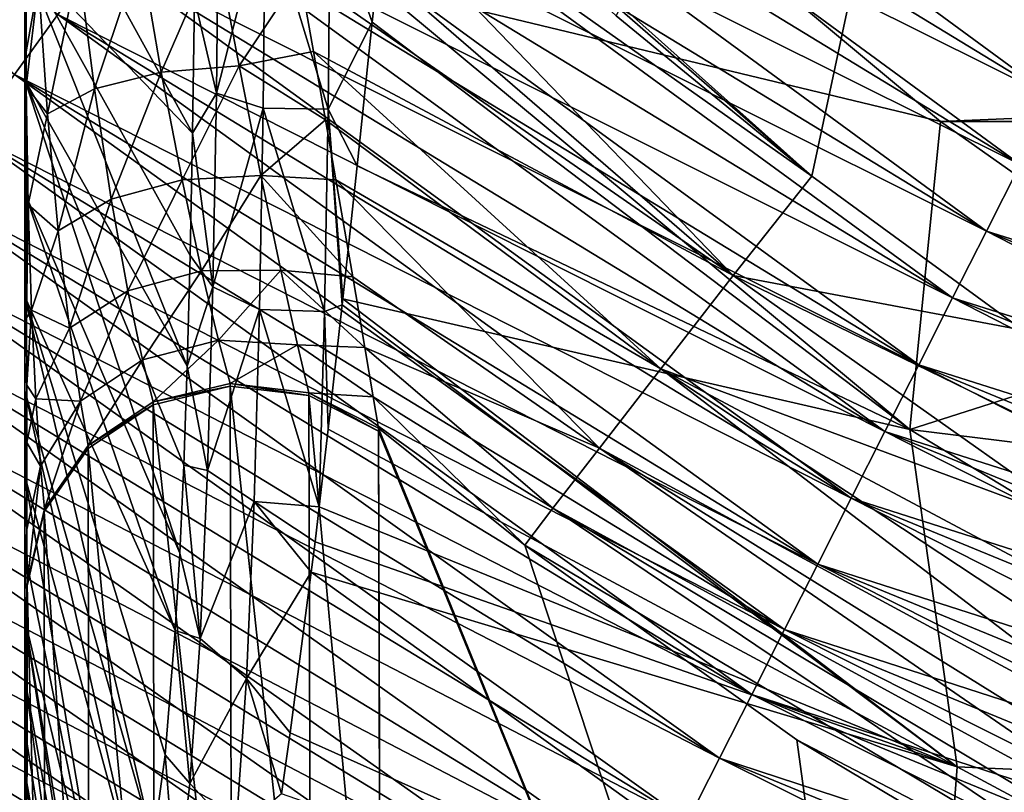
# Model space of a CAD drawing. Header units: metres. Extents: x -109 to 109, y -452 to 89.
# Tile 15 of 256: x -14.57 to -10.48, y -423.17 to -419.96. Entities that reach past the tile are written whole.
import ezdxf

# ---------------------------------------------------------------- set-up
doc = ezdxf.new("R2010")
doc.units = ezdxf.units.M
doc.layers.add('solid_K244270000C71_000', color=7, linetype='CONTINUOUS')
doc.layers.add('solid_k244270000c71_000_02', color=7, linetype='CONTINUOUS')

msp = doc.modelspace()

# ---------------------------------------------------------------- linework, layer by layer
at = {"layer": 'solid_K244270000C71_000'}
for points in [[(-14.41366, -419.937317, 174.069), (-14.594153, -420.186981, 174.128403), (-17.357826, -417.434326, 174.069)], [(-14.594153, -420.186981, 189.871597), (-14.41366, -419.937317, 189.931), (-17.575188, -417.652649, 189.871597)], [(-12.41414, -424.516235, 188.55159), (-16.099987, -422.269897, 188.55159), (-16.247047, -422.473297, 188.323868)], [(-12.527534, -424.740173, 188.323868), (-16.247047, -422.473297, 188.323868), (-16.388739, -422.669312, 188.081589)], [(-12.636787, -424.955963, 175.918411), (-16.388739, -422.669312, 175.918411), (-16.247047, -422.473297, 175.676132)], [(-12.527534, -424.740173, 188.323868), (-12.41414, -424.516235, 188.55159), (-16.247047, -422.473297, 188.323868)], [(-12.527534, -424.740173, 175.676132), (-12.636787, -424.955963, 175.918411), (-16.247047, -422.473297, 175.676132)], [(-12.636787, -424.955963, 188.081589), (-16.388739, -422.669312, 188.081589), (-16.524738, -422.857422, 187.825317)], [(-12.741652, -425.163055, 176.174683), (-16.524738, -422.857422, 176.174683), (-16.388739, -422.669312, 175.918411)], [(-12.636787, -424.955963, 188.081589), (-12.527534, -424.740173, 188.323868), (-16.388739, -422.669312, 188.081589)], [(-12.636787, -424.955963, 175.918411), (-12.741652, -425.163055, 176.174683), (-16.388739, -422.669312, 175.918411)], [(-12.741652, -425.163055, 187.825317), (-16.524738, -422.857422, 187.825317), (-16.654728, -423.037231, 187.555634)], [(-12.841883, -425.360992, 176.444366), (-16.654728, -423.037231, 176.444366), (-16.524738, -422.857422, 176.174683)], [(-12.741652, -425.163055, 187.825317), (-12.636787, -424.955963, 188.081589), (-16.524738, -422.857422, 187.825317)], [(-12.741652, -425.163055, 176.174683), (-12.841883, -425.360992, 176.444366), (-16.524738, -422.857422, 176.174683)], [(-12.841883, -425.360992, 187.555634), (-16.654728, -423.037231, 187.555634), (-16.778412, -423.208313, 187.273178)], [(-12.937251, -425.549316, 176.726822), (-16.778412, -423.208313, 176.726822), (-16.654728, -423.037231, 176.444366)], [(-12.841883, -425.360992, 187.555634), (-12.741652, -425.163055, 187.825317), (-16.654728, -423.037231, 187.555634)], [(-12.841883, -425.360992, 176.444366), (-12.937251, -425.549316, 176.726822), (-16.654728, -423.037231, 176.444366)]]:
    msp.add_3dface(points, dxfattribs=at)
at = {"layer": 'solid_k244270000c71_000_02'}
for points in [[(-12.091097, -419.942535, 206.949997), (-11.278236, -420.608887, 206.949997), (-10.4, -416.495148, 206.949997)], [(-11.278236, -420.608887, 206.949997), (-10.4, -421.250092, 206.949997), (-10.4, -416.495148, 206.949997)], [(-10.132967, -420.01123, 174.16658), (-13.141517, -418.177673, 174.16658), (-12.963566, -417.931519, 174.253479)], [(-9.995755, -419.740265, 174.253479), (-10.132967, -420.01123, 174.16658), (-12.963566, -417.931519, 174.253479)], [(-10.132967, -420.01123, 189.83342), (-13.141517, -418.177673, 189.83342), (-13.321246, -418.42627, 189.902298)], [(-10.27155, -420.284912, 174.097702), (-13.321246, -418.42627, 174.097702), (-13.141517, -418.177673, 174.16658)], [(-10.132967, -420.01123, 189.83342), (-9.995755, -419.740265, 189.746521), (-13.141517, -418.177673, 189.83342)], [(-10.132967, -420.01123, 174.16658), (-10.27155, -420.284912, 174.097702), (-13.141517, -418.177673, 174.16658)], [(-14.5514, -420.208557, 205.345993), (-14.5514, -418.427521, 205.949997), (-14.5514, -418.425201, 205.550003)], [(-14.5514, -419.702942, 205.239639), (-14.5514, -420.208557, 205.345993), (-14.5514, -418.425201, 205.550003)], [(-14.5514, -420.678101, 205.48735), (-14.5514, -418.509644, 205.949997), (-14.5514, -418.427521, 205.949997)], [(-14.5514, -420.208557, 205.345993), (-14.5514, -420.678101, 205.48735), (-14.5514, -418.427521, 205.949997)], [(-10.27155, -420.284912, 189.902298), (-13.321246, -418.42627, 189.902298), (-13.502342, -418.676758, 189.952988)], [(-10.411187, -420.560699, 174.047012), (-13.502342, -418.676758, 174.047012), (-13.321246, -418.42627, 174.097702)], [(-10.27155, -420.284912, 189.902298), (-10.132967, -420.01123, 189.83342), (-13.321246, -418.42627, 189.902298)], [(-10.27155, -420.284912, 174.097702), (-10.411187, -420.560699, 174.047012), (-13.321246, -418.42627, 174.097702)], [(-14.5514, -420.678101, 205.48735), (-14.5514, -418.591705, 205.949997), (-14.5514, -418.509644, 205.949997)], [(-11.278236, -420.608887, 206.949997), (-13.635171, -418.501007, 206.950348), (-13.623112, -418.56778, 206.951355)], [(-12.091097, -419.942535, 206.949997), (-13.635171, -418.501007, 206.950348), (-11.278236, -420.608887, 206.949997)], [(-14.5514, -420.678101, 205.48735), (-14.5514, -419.17395, 205.97879), (-14.5514, -418.591705, 205.949997)], [(-11.278236, -420.608887, 206.949997), (-13.623112, -418.56778, 206.951355), (-13.543625, -419.008209, 206.975693)], [(-10.411187, -420.560699, 189.952988), (-13.502342, -418.676758, 189.952988), (-13.684386, -418.928558, 189.985367)], [(-10.551555, -420.837891, 174.014633), (-13.684386, -418.928558, 174.014633), (-13.502342, -418.676758, 174.047012)], [(-10.411187, -420.560699, 189.952988), (-10.27155, -420.284912, 189.902298), (-13.502342, -418.676758, 189.952988)], [(-10.411187, -420.560699, 174.047012), (-10.551555, -420.837891, 174.014633), (-13.502342, -418.676758, 174.047012)], [(-7.997175, -420.494995, 348.5), (-11.261471, -418.8992, 348.5), (-9.952898, -419.533661, 347.524536)], [(-11.261471, -418.8992, 349), (-11.261471, -418.8992, 348.5), (-7.997175, -420.494995, 348.5)], [(-7.997175, -420.494995, 349), (-11.261471, -418.8992, 349), (-7.997175, -420.494995, 348.5)], [(-9.942714, -419.513672, 349.996429), (-11.261471, -418.8992, 349), (-7.997175, -420.494995, 349)], [(-10.551555, -420.837891, 189.985367), (-13.684386, -418.928558, 189.985367), (-13.866961, -419.181122, 189.999374)], [(-10.692331, -421.115906, 174.000626), (-13.866961, -419.181122, 174.000626), (-13.684386, -418.928558, 174.014633)], [(-10.551555, -420.837891, 189.985367), (-10.411187, -420.560699, 189.952988), (-13.684386, -418.928558, 189.985367)], [(-10.551555, -420.837891, 174.014633), (-10.692331, -421.115906, 174.000626), (-13.684386, -418.928558, 174.014633)], [(-11.605206, -421.022949, 207.020844), (-13.543625, -419.008209, 206.975693), (-13.471732, -419.408966, 207.027039)], [(-11.605206, -421.022949, 207.020844), (-11.278236, -420.608887, 206.949997), (-13.543625, -419.008209, 206.975693)], [(-13.854075, -420.430359, 199.999924), (-14.5514, -419.702942, 205.239639), (-14.5514, -419.163269, 205.17276)], [(-13.846275, -419.870026, 199.867905), (-13.854075, -420.430359, 199.999924), (-14.5514, -419.163269, 205.17276)], [(-14.5514, -421.109344, 205.659363), (-14.5514, -419.70932, 206.05574), (-14.5514, -419.17395, 205.97879)], [(-14.5514, -420.678101, 205.48735), (-14.5514, -421.109344, 205.659363), (-14.5514, -419.17395, 205.97879)], [(-10.692331, -421.115906, 189.999374), (-13.866961, -419.181122, 189.999374), (-14.049644, -419.433807, 189.994965)], [(-10.833193, -421.394104, 174.005035), (-14.049644, -419.433807, 174.005035), (-13.866961, -419.181122, 174.000626)], [(-10.692331, -421.115906, 189.999374), (-10.551555, -420.837891, 189.985367), (-13.866961, -419.181122, 189.999374)], [(-10.692331, -421.115906, 174.000626), (-10.833193, -421.394104, 174.005035), (-13.866961, -419.181122, 174.000626)], [(-11.605206, -421.022949, 207.020844), (-13.471732, -419.408966, 207.027039), (-13.407489, -419.769592, 207.100845)], [(-10.833193, -421.394104, 189.994965), (-14.049644, -419.433807, 189.994965), (-14.232018, -419.686066, 189.972153)], [(-10.973814, -421.671814, 174.027847), (-14.232018, -419.686066, 174.027847), (-14.049644, -419.433807, 174.005035)], [(-10.833193, -421.394104, 189.994965), (-10.692331, -421.115906, 189.999374), (-14.049644, -419.433807, 189.994965)], [(-10.833193, -421.394104, 174.005035), (-10.973814, -421.671814, 174.027847), (-14.049644, -419.433807, 174.005035)], [(-13.745893, -419.437073, 199.49437), (-13.754649, -420.264496, 199.644531), (-13.846275, -419.870026, 199.867905)], [(-13.55117, -419.469727, 199.246399), (-13.754649, -420.264496, 199.644531), (-13.745893, -419.437073, 199.49437)], [(-13.090636, -419.81601, 199.074234), (-11.883833, -419.428741, 198.949997), (-10.742758, -420.382202, 198.949997)], [(11.883757, -419.428802, 198.949997), (-10.742758, -420.382202, 198.949997), (-11.883833, -419.428741, 198.949997)], [(11.883757, -419.428802, 198.949997), (10.742642, -420.382294, 198.949997), (-10.742758, -420.382202, 198.949997)], [(-13.55117, -419.469727, 199.246399), (-13.560068, -420.326294, 199.402069), (-13.754649, -420.264496, 199.644531)], [(-13.290306, -420.330933, 199.231232), (-13.560068, -420.326294, 199.402069), (-13.55117, -419.469727, 199.246399)], [(-13.281675, -419.473114, 199.078461), (-13.290306, -420.330933, 199.231232), (-13.55117, -419.469727, 199.246399)], [(-13.281675, -419.473114, 199.078461), (-13.106463, -419.968964, 199.103333), (-13.290306, -420.330933, 199.231232)], [(-13.281675, -419.473114, 199.078461), (-13.090636, -419.81601, 199.074234), (-13.106463, -419.968964, 199.103333)], [(-14.545339, -420.092682, 206.325027), (-14.545821, -419.633881, 206.204117), (-14.5514, -419.70932, 206.05574)], [(-14.493868, -419.802063, 206.522629), (-14.545821, -419.633881, 206.204117), (-14.545339, -420.092682, 206.325027)], [(-13.755609, -419.650269, 207.093903), (-14.070285, -419.676025, 206.997757), (-13.983818, -420.175934, 207.209839)], [(-13.660424, -420.149933, 207.270416), (-13.755609, -419.650269, 207.093903), (-13.983818, -420.175934, 207.209839)], [(-13.407489, -419.769592, 207.100845), (-13.755609, -419.650269, 207.093903), (-13.660424, -420.149933, 207.270416)], [(-13.876374, -421.399933, 200.366089), (-14.5514, -420.208557, 205.345993), (-14.5514, -419.702942, 205.239639)], [(-13.864128, -420.939941, 200.167801), (-13.876374, -421.399933, 200.366089), (-14.5514, -419.702942, 205.239639)], [(-13.854075, -420.430359, 199.999924), (-13.864128, -420.939941, 200.167801), (-14.5514, -419.702942, 205.239639)], [(-10.973814, -421.671814, 189.972153), (-14.232018, -419.686066, 189.972153), (-14.41366, -419.937317, 189.931)], [(-11.113873, -421.948395, 174.069), (-14.41366, -419.937317, 174.069), (-14.232018, -419.686066, 174.027847)], [(-14.070285, -419.676025, 206.997757), (-14.32792, -419.729004, 206.798401), (-14.261705, -420.245575, 207.045959)], [(-13.983818, -420.175934, 207.209839), (-14.070285, -419.676025, 206.997757), (-14.261705, -420.245575, 207.045959)], [(-10.973814, -421.671814, 189.972153), (-10.833193, -421.394104, 189.994965), (-14.232018, -419.686066, 189.972153)], [(-10.973814, -421.671814, 174.027847), (-11.113873, -421.948395, 174.069), (-14.232018, -419.686066, 174.027847)], [(-14.5514, -421.109344, 205.659363), (-14.5514, -420.197418, 206.174591), (-14.5514, -419.70932, 206.05574)], [(-14.545339, -420.092682, 206.325027), (-14.5514, -419.70932, 206.05574), (-14.5514, -420.197418, 206.174591)], [(-14.32792, -419.729004, 206.798401), (-14.493868, -419.802063, 206.522629), (-14.456715, -420.349457, 206.800797)], [(-14.261705, -420.245575, 207.045959), (-14.32792, -419.729004, 206.798401), (-14.456715, -420.349457, 206.800797)], [(-13.350649, -420.090973, 207.19278), (-13.407489, -419.769592, 207.100845), (-13.660424, -420.149933, 207.270416)], [(-11.605206, -421.022949, 207.020844), (-13.407489, -419.769592, 207.100845), (-13.350649, -420.090973, 207.19278)], [(-14.493868, -419.802063, 206.522629), (-14.545339, -420.092682, 206.325027), (-14.545176, -420.236084, 206.372955)], [(-14.456715, -420.349457, 206.800797), (-14.493868, -419.802063, 206.522629), (-14.545176, -420.236084, 206.372955)], [(-13.106463, -419.968964, 199.103333), (-13.090636, -419.81601, 199.074234), (-10.870534, -421.662567, 199.073532)], [(-10.870534, -421.662567, 199.073532), (-13.090636, -419.81601, 199.074234), (-10.742758, -420.382202, 198.949997)], [(-13.754649, -420.264496, 199.644531), (-13.854075, -420.430359, 199.999924), (-13.846275, -419.870026, 199.867905)], [(-11.113873, -421.948395, 189.931), (-14.41366, -419.937317, 189.931), (-14.594153, -420.186981, 189.871597)], [(-11.253045, -422.223236, 174.128403), (-14.594153, -420.186981, 174.128403), (-14.41366, -419.937317, 174.069)], [(-11.113873, -421.948395, 189.931), (-10.973814, -421.671814, 189.972153), (-14.41366, -419.937317, 189.931)], [(-11.113873, -421.948395, 174.069), (-11.253045, -422.223236, 174.128403), (-14.41366, -419.937317, 174.069)], [(-13.290306, -420.330933, 199.231232), (-13.106463, -419.968964, 199.103333), (-13.169075, -420.566315, 199.250366)], [(-13.169075, -420.566315, 199.250366), (-13.106463, -419.968964, 199.103333), (-10.870534, -421.662567, 199.073532)], [(-14.545176, -420.236084, 206.372955), (-14.545339, -420.092682, 206.325027), (-14.5514, -420.197418, 206.174591)], [(-13.30078, -420.375, 207.298981), (-13.350649, -420.090973, 207.19278), (-13.660424, -420.149933, 207.270416)], [(-11.905533, -421.4104, 207.228333), (-13.350649, -420.090973, 207.19278), (-13.30078, -420.375, 207.298981)], [(-11.605206, -421.022949, 207.020844), (-13.350649, -420.090973, 207.19278), (-11.905533, -421.4104, 207.228333)], [(-13.660424, -420.149933, 207.270416), (-13.983818, -420.175934, 207.209839), (-13.897552, -420.624115, 207.476776)], [(-13.569172, -420.606049, 207.504501), (-13.660424, -420.149933, 207.270416), (-13.897552, -420.624115, 207.476776)], [(-13.30078, -420.375, 207.298981), (-13.660424, -420.149933, 207.270416), (-13.569172, -420.606049, 207.504501)], [(-11.253045, -422.223236, 189.871597), (-14.594153, -420.186981, 189.871597), (-14.773084, -420.434479, 189.794067)], [(-11.391011, -422.495697, 174.205933), (-14.773084, -420.434479, 174.205933), (-14.594153, -420.186981, 174.128403)], [(-11.253045, -422.223236, 189.871597), (-11.113873, -421.948395, 189.931), (-14.594153, -420.186981, 189.871597)], [(-11.253045, -422.223236, 174.128403), (-11.391011, -422.495697, 174.205933), (-14.594153, -420.186981, 174.128403)], [(-13.983818, -420.175934, 207.209839), (-14.261705, -420.245575, 207.045959), (-14.191924, -420.704437, 207.350983)], [(-13.897552, -420.624115, 207.476776), (-13.983818, -420.175934, 207.209839), (-14.191924, -420.704437, 207.350983)], [(-14.5514, -421.502472, 205.857971), (-14.5514, -420.638763, 206.32933), (-14.5514, -420.197418, 206.174591)], [(-14.545176, -420.236084, 206.372955), (-14.5514, -420.197418, 206.174591), (-14.5514, -420.638763, 206.32933)], [(-14.5514, -421.109344, 205.659363), (-14.5514, -421.502472, 205.857971), (-14.5514, -420.197418, 206.174591)], [(-13.907076, -422.177521, 200.835175), (-14.5514, -420.678101, 205.48735), (-14.5514, -420.208557, 205.345993)], [(-13.890715, -421.811859, 200.590012), (-13.907076, -422.177521, 200.835175), (-14.5514, -420.208557, 205.345993)], [(-13.876374, -421.399933, 200.366089), (-13.890715, -421.811859, 200.590012), (-14.5514, -420.208557, 205.345993)], [(-14.544855, -420.50647, 206.478287), (-14.545176, -420.236084, 206.372955), (-14.5514, -420.638763, 206.32933)], [(-14.537909, -420.727173, 206.672409), (-14.545176, -420.236084, 206.372955), (-14.544855, -420.50647, 206.478287)], [(-14.456715, -420.349457, 206.800797), (-14.545176, -420.236084, 206.372955), (-14.537909, -420.727173, 206.672409)], [(-14.261705, -420.245575, 207.045959), (-14.456715, -420.349457, 206.800797), (-14.412702, -420.836182, 207.144043)], [(-14.191924, -420.704437, 207.350983), (-14.261705, -420.245575, 207.045959), (-14.412702, -420.836182, 207.144043)], [(-13.754649, -420.264496, 199.644531), (-13.769167, -421.069122, 199.893906), (-13.854075, -420.430359, 199.999924)], [(-13.560068, -420.326294, 199.402069), (-13.769167, -421.069122, 199.893906), (-13.754649, -420.264496, 199.644531)], [(-14.412702, -420.836182, 207.144043), (-14.456715, -420.349457, 206.800797), (-14.537909, -420.727173, 206.672409)], [(-13.560068, -420.326294, 199.402069), (-13.574891, -421.16333, 199.661835), (-13.769167, -421.069122, 199.893906)], [(-13.304647, -421.172974, 199.486343), (-13.574891, -421.16333, 199.661835), (-13.560068, -420.326294, 199.402069)], [(-13.290306, -420.330933, 199.231232), (-13.304647, -421.172974, 199.486343), (-13.560068, -420.326294, 199.402069)], [(-13.290306, -420.330933, 199.231232), (-13.231335, -421.144501, 199.448685), (-13.304647, -421.172974, 199.486343)], [(-13.290306, -420.330933, 199.231232), (-13.169075, -420.566315, 199.250366), (-13.228576, -421.119293, 199.438782)], [(-13.290306, -420.330933, 199.231232), (-13.228576, -421.119293, 199.438782), (-13.231335, -421.144501, 199.448685)], [(-13.257345, -420.624115, 207.416122), (-13.30078, -420.375, 207.298981), (-13.569172, -420.606049, 207.504501)], [(-11.905533, -421.4104, 207.228333), (-13.30078, -420.375, 207.298981), (-13.257345, -420.624115, 207.416122)], [(-10.870534, -421.662567, 199.073532), (-10.742758, -420.382202, 198.949997), (-9.533778, -421.236694, 198.949997)], [(10.742642, -420.382294, 198.949997), (-9.533778, -421.236694, 198.949997), (-10.742758, -420.382202, 198.949997)], [(-11.391011, -422.495697, 189.794067), (-14.773084, -420.434479, 189.794067), (-14.950037, -420.67926, 189.698608)], [(-11.527454, -422.765167, 174.301392), (-14.950037, -420.67926, 174.301392), (-14.773084, -420.434479, 174.205933)], [(-11.391011, -422.495697, 189.794067), (-11.253045, -422.223236, 189.871597), (-14.773084, -420.434479, 189.794067)], [(-11.391011, -422.495697, 174.205933), (-11.527454, -422.765167, 174.301392), (-14.773084, -420.434479, 174.205933)], [(-13.769167, -421.069122, 199.893906), (-13.864128, -420.939941, 200.167801), (-13.854075, -420.430359, 199.999924)], [(-14.544388, -420.874817, 206.658157), (-14.544855, -420.50647, 206.478287), (-14.5514, -420.638763, 206.32933)], [(-14.537909, -420.727173, 206.672409), (-14.544855, -420.50647, 206.478287), (-14.544388, -420.874817, 206.658157)], [(-7.063162, -421.937317, 189.952988), (-10.411187, -420.560699, 189.952988), (-10.551555, -420.837891, 189.985367)], [(-7.158391, -422.233093, 174.014633), (-10.551555, -420.837891, 174.014633), (-10.411187, -420.560699, 174.047012)], [(-13.228576, -421.119293, 199.438782), (-13.169075, -420.566315, 199.250366), (-10.870534, -421.662567, 199.073532)], [(-14.5514, -421.856689, 206.078995), (-14.5514, -421.032288, 206.513885), (-14.5514, -420.638763, 206.32933)], [(-14.544388, -420.874817, 206.658157), (-14.5514, -420.638763, 206.32933), (-14.5514, -421.032288, 206.513885)], [(-14.5514, -421.502472, 205.857971), (-14.5514, -421.856689, 206.078995), (-14.5514, -420.638763, 206.32933)], [(-13.897552, -420.624115, 207.476776), (-14.191924, -420.704437, 207.350983), (-14.122842, -421.087036, 207.708496)], [(-13.815954, -421.002808, 207.79599), (-13.897552, -420.624115, 207.476776), (-14.122842, -421.087036, 207.708496)], [(-13.569172, -420.606049, 207.504501), (-13.897552, -420.624115, 207.476776), (-13.815954, -421.002808, 207.79599)], [(-13.485922, -421.000671, 207.797607), (-13.569172, -420.606049, 207.504501), (-13.815954, -421.002808, 207.79599)], [(-13.187593, -421.02774, 207.672165), (-13.569172, -420.606049, 207.504501), (-13.485922, -421.000671, 207.797607)], [(-13.187593, -421.02774, 207.672165), (-13.257345, -420.624115, 207.416122), (-13.569172, -420.606049, 207.504501)], [(-12.161687, -421.740845, 207.5578), (-13.257345, -420.624115, 207.416122), (-13.187593, -421.02774, 207.672165)], [(-11.905533, -421.4104, 207.228333), (-13.257345, -420.624115, 207.416122), (-12.161687, -421.740845, 207.5578)], [(-11.605206, -421.022949, 207.020844), (-10.4, -421.250092, 206.949997), (-11.278236, -420.608887, 206.949997)], [(-11.527454, -422.765167, 189.698608), (-14.950037, -420.67926, 189.698608), (-15.124608, -420.920715, 189.585419)], [(-11.66206, -423.031006, 174.414581), (-15.124608, -420.920715, 174.414581), (-14.950037, -420.67926, 174.301392)], [(-11.527454, -422.765167, 189.698608), (-11.391011, -422.495697, 189.794067), (-14.950037, -420.67926, 189.698608)], [(-11.527454, -422.765167, 174.301392), (-11.66206, -423.031006, 174.414581), (-14.950037, -420.67926, 174.301392)], [(-13.925404, -422.49884, 201.097916), (-14.5514, -421.109344, 205.659363), (-14.5514, -420.678101, 205.48735)], [(-13.907076, -422.177521, 200.835175), (-13.925404, -422.49884, 201.097916), (-14.5514, -420.678101, 205.48735)], [(-14.537909, -420.727173, 206.672409), (-14.544388, -420.874817, 206.658157), (-14.543935, -421.198242, 206.859268)], [(-14.52407, -421.167114, 207.032089), (-14.537909, -420.727173, 206.672409), (-14.543935, -421.198242, 206.859268)], [(-14.412702, -420.836182, 207.144043), (-14.537909, -420.727173, 206.672409), (-14.52407, -421.167114, 207.032089)], [(-14.191924, -420.704437, 207.350983), (-14.412702, -420.836182, 207.144043), (-14.365315, -421.242004, 207.546906)], [(-14.122842, -421.087036, 207.708496), (-14.191924, -420.704437, 207.350983), (-14.365315, -421.242004, 207.546906)], [(-14.365315, -421.242004, 207.546906), (-14.412702, -420.836182, 207.144043), (-14.52407, -421.167114, 207.032089)], [(-7.158391, -422.233093, 189.985367), (-10.551555, -420.837891, 189.985367), (-10.692331, -421.115906, 189.999374)], [(-7.253896, -422.529724, 174.000626), (-10.692331, -421.115906, 174.000626), (-10.551555, -420.837891, 174.014633)], [(-7.158391, -422.233093, 189.985367), (-7.063162, -421.937317, 189.952988), (-10.551555, -420.837891, 189.985367)], [(-7.158391, -422.233093, 174.014633), (-7.253896, -422.529724, 174.000626), (-10.551555, -420.837891, 174.014633)], [(-14.543935, -421.198242, 206.859268), (-14.544388, -420.874817, 206.658157), (-14.5514, -421.032288, 206.513885)], [(-11.66206, -423.031006, 189.585419), (-15.124608, -420.920715, 189.585419), (-15.296393, -421.158325, 189.454788)], [(-11.794518, -423.292572, 174.545212), (-15.296393, -421.158325, 174.545212), (-15.124608, -420.920715, 174.414581)], [(-11.66206, -423.031006, 189.585419), (-11.527454, -422.765167, 189.698608), (-15.124608, -420.920715, 189.585419)], [(-11.66206, -423.031006, 174.414581), (-11.794518, -423.292572, 174.545212), (-15.124608, -420.920715, 174.414581)], [(-13.769167, -421.069122, 199.893906), (-13.876374, -421.399933, 200.366089), (-13.864128, -420.939941, 200.167801)], [(-13.815954, -421.002808, 207.79599), (-14.122842, -421.087036, 207.708496), (-14.061387, -421.373505, 208.107178)], [(-13.745989, -421.291534, 208.159485), (-13.815954, -421.002808, 207.79599), (-14.061387, -421.373505, 208.107178)], [(-13.485922, -421.000671, 207.797607), (-13.815954, -421.002808, 207.79599), (-13.745989, -421.291534, 208.159485)], [(-13.41675, -421.310699, 208.146744), (-13.485922, -421.000671, 207.797607), (-13.745989, -421.291534, 208.159485)], [(-13.137155, -421.322601, 207.943558), (-13.485922, -421.000671, 207.797607), (-13.41675, -421.310699, 208.146744)], [(-13.137155, -421.322601, 207.943558), (-13.187593, -421.02774, 207.672165), (-13.485922, -421.000671, 207.797607)], [(-14.5514, -422.173828, 206.319733), (-14.5514, -421.379608, 206.722946), (-14.5514, -421.032288, 206.513885)], [(-14.543935, -421.198242, 206.859268), (-14.5514, -421.032288, 206.513885), (-14.5514, -421.379608, 206.722946)], [(-14.5514, -421.856689, 206.078995), (-14.5514, -422.173828, 206.319733), (-14.5514, -421.032288, 206.513885)], [(-12.161687, -421.740845, 207.5578), (-13.187593, -421.02774, 207.672165), (-13.137155, -421.322601, 207.943558)], [(-11.605206, -421.022949, 207.020844), (-11.905533, -421.4104, 207.228333), (-10.114448, -422.077148, 207.022217)], [(-11.605206, -421.022949, 207.020844), (-10.114448, -422.077148, 207.022217), (-10.248285, -421.684479, 206.969086)], [(-11.605206, -421.022949, 207.020844), (-10.248285, -421.684479, 206.969086), (-10.4, -421.250092, 206.949997)], [(-14.122842, -421.087036, 207.708496), (-14.365315, -421.242004, 207.546906), (-14.32053, -421.545532, 207.996841)], [(-14.061387, -421.373505, 208.107178), (-14.122842, -421.087036, 207.708496), (-14.32053, -421.545532, 207.996841)], [(-13.769167, -421.069122, 199.893906), (-13.79104, -421.833344, 200.252563), (-13.876374, -421.399933, 200.366089)], [(-13.574891, -421.16333, 199.661835), (-13.79104, -421.833344, 200.252563), (-13.769167, -421.069122, 199.893906)], [(-14.017579, -423.380463, 202.269989), (-14.5514, -421.502472, 205.857971), (-14.5514, -421.109344, 205.659363)], [(-13.967776, -423.016998, 201.664474), (-14.017579, -423.380463, 202.269989), (-14.5514, -421.109344, 205.659363)], [(-13.925404, -422.49884, 201.097916), (-13.967776, -423.016998, 201.664474), (-14.5514, -421.109344, 205.659363)], [(-13.231335, -421.144501, 199.448685), (-13.228576, -421.119293, 199.438782), (-10.67355, -423.066681, 199.438522)], [(-10.67355, -423.066681, 199.438522), (-13.228576, -421.119293, 199.438782), (-10.870534, -421.662567, 199.073532)], [(-7.253896, -422.529724, 189.999374), (-10.692331, -421.115906, 189.999374), (-10.833193, -421.394104, 189.994965)], [(-7.349459, -422.826538, 174.005035), (-10.833193, -421.394104, 174.005035), (-10.692331, -421.115906, 174.000626)], [(-7.253896, -422.529724, 189.999374), (-7.158391, -422.233093, 189.985367), (-10.692331, -421.115906, 189.999374)], [(-7.253896, -422.529724, 174.000626), (-7.349459, -422.826538, 174.005035), (-10.692331, -421.115906, 174.000626)], [(-11.794518, -423.292572, 189.454788), (-15.296393, -421.158325, 189.454788), (-15.464999, -421.391571, 189.306976)], [(-11.924523, -423.549316, 174.693024), (-15.464999, -421.391571, 174.693024), (-15.296393, -421.158325, 174.545212)], [(-11.794518, -423.292572, 189.454788), (-11.66206, -423.031006, 189.585419), (-15.296393, -421.158325, 189.454788)], [(-11.794518, -423.292572, 174.545212), (-11.924523, -423.549316, 174.693024), (-15.296393, -421.158325, 174.545212)], [(-14.52407, -421.167114, 207.032089), (-14.543935, -421.198242, 206.859268), (-14.543497, -421.478394, 207.077072)], [(-14.505662, -421.535675, 207.446396), (-14.52407, -421.167114, 207.032089), (-14.543497, -421.478394, 207.077072)], [(-14.365315, -421.242004, 207.546906), (-14.52407, -421.167114, 207.032089), (-14.505662, -421.535675, 207.446396)], [(-13.574891, -421.16333, 199.661835), (-13.597351, -421.96286, 200.037643), (-13.79104, -421.833344, 200.252563)], [(-13.574891, -421.16333, 199.661835), (-13.326923, -421.985168, 199.85791), (-13.597351, -421.96286, 200.037643)], [(-13.304647, -421.172974, 199.486343), (-13.326923, -421.985168, 199.85791), (-13.574891, -421.16333, 199.661835)], [(-13.304647, -421.172974, 199.486343), (-13.2892, -421.661407, 199.681), (-13.326923, -421.985168, 199.85791)], [(-13.304647, -421.172974, 199.486343), (-13.231335, -421.144501, 199.448685), (-13.2892, -421.661407, 199.681)], [(-13.2892, -421.661407, 199.681), (-13.231335, -421.144501, 199.448685), (-10.67355, -423.066681, 199.438522)], [(-14.543497, -421.478394, 207.077072), (-14.543935, -421.198242, 206.859268), (-14.5514, -421.379608, 206.722946)], [(-14.32053, -421.545532, 207.996841), (-14.365315, -421.242004, 207.546906), (-14.505662, -421.535675, 207.446396)], [(-10.870534, -421.662567, 199.073532), (-9.533778, -421.236694, 198.949997), (-8.269349, -421.984039, 198.949997)], [(-13.745989, -421.291534, 208.159485), (-14.061387, -421.373505, 208.107178), (-14.01757, -421.548157, 208.530151)], [(-13.697422, -421.471344, 208.553299), (-13.745989, -421.291534, 208.159485), (-14.01757, -421.548157, 208.530151)], [(-13.41675, -421.310699, 208.146744), (-13.745989, -421.291534, 208.159485), (-13.697422, -421.471344, 208.553299)], [(-13.369885, -421.510132, 208.541229), (-13.41675, -421.310699, 208.146744), (-13.697422, -421.471344, 208.553299)], [(-13.102365, -421.527618, 208.219772), (-13.41675, -421.310699, 208.146744), (-13.369885, -421.510132, 208.541229)], [(-13.102365, -421.527618, 208.219772), (-13.137155, -421.322601, 207.943558), (-13.41675, -421.310699, 208.146744)], [(-12.355524, -421.990906, 207.985886), (-13.137155, -421.322601, 207.943558), (-13.102365, -421.527618, 208.219772)], [(-12.161687, -421.740845, 207.5578), (-13.137155, -421.322601, 207.943558), (-12.355524, -421.990906, 207.985886)], [(-14.5514, -422.699249, 206.84848), (-14.5514, -421.938293, 207.193436), (-14.5514, -421.379608, 206.722946)], [(-14.543497, -421.478394, 207.077072), (-14.5514, -421.379608, 206.722946), (-14.5514, -421.938293, 207.193436)], [(-14.5514, -422.454193, 206.576843), (-14.5514, -422.699249, 206.84848), (-14.5514, -421.379608, 206.722946)], [(-14.5514, -422.173828, 206.319733), (-14.5514, -422.454193, 206.576843), (-14.5514, -421.379608, 206.722946)], [(-14.061387, -421.373505, 208.107178), (-14.32053, -421.545532, 207.996841), (-14.287277, -421.730194, 208.47493)], [(-14.01757, -421.548157, 208.530151), (-14.061387, -421.373505, 208.107178), (-14.287277, -421.730194, 208.47493)], [(-11.924523, -423.549316, 189.306976), (-15.464999, -421.391571, 189.306976), (-15.630036, -421.619843, 189.142365)], [(-12.051778, -423.800629, 174.857635), (-15.630036, -421.619843, 174.857635), (-15.464999, -421.391571, 174.693024)], [(-11.924523, -423.549316, 189.306976), (-11.794518, -423.292572, 189.454788), (-15.464999, -421.391571, 189.306976)], [(-11.924523, -423.549316, 174.693024), (-12.051778, -423.800629, 174.857635), (-15.464999, -421.391571, 174.693024)], [(-13.79104, -421.833344, 200.252563), (-13.890715, -421.811859, 200.590012), (-13.876374, -421.399933, 200.366089)], [(-11.905533, -421.4104, 207.228333), (-12.161687, -421.740845, 207.5578), (-9.809083, -423.013031, 207.330399)], [(-11.905533, -421.4104, 207.228333), (-9.809083, -423.013031, 207.330399), (-9.896072, -422.73996, 207.207947)], [(-11.905533, -421.4104, 207.228333), (-9.896072, -422.73996, 207.207947), (-9.997475, -422.428558, 207.103638)], [(-11.905533, -421.4104, 207.228333), (-9.997475, -422.428558, 207.103638), (-10.114448, -422.077148, 207.022217)], [(-7.349459, -422.826538, 189.994965), (-10.833193, -421.394104, 189.994965), (-10.973814, -421.671814, 189.972153)], [(-7.44486, -423.122833, 174.027847), (-10.973814, -421.671814, 174.027847), (-10.833193, -421.394104, 174.005035)], [(-7.349459, -422.826538, 189.994965), (-7.253896, -422.529724, 189.999374), (-10.833193, -421.394104, 189.994965)], [(-7.349459, -422.826538, 174.005035), (-7.44486, -423.122833, 174.027847), (-10.833193, -421.394104, 174.005035)], [(-14.543084, -421.717163, 207.307602), (-14.543497, -421.478394, 207.077072), (-14.5514, -421.938293, 207.193436)], [(-14.074566, -423.599152, 202.897766), (-14.5514, -421.856689, 206.078995), (-14.5514, -421.502472, 205.857971)], [(-14.017579, -423.380463, 202.269989), (-14.074566, -423.599152, 202.897766), (-14.5514, -421.502472, 205.857971)], [(-14.505662, -421.535675, 207.446396), (-14.543497, -421.478394, 207.077072), (-14.543084, -421.717163, 207.307602)], [(-14.017936, -421.560303, 208.569397), (-13.697969, -421.483429, 208.592697), (-14.01757, -421.548157, 208.530151)], [(-13.690321, -424.57547, 219.254456), (-13.697969, -421.483429, 208.592697), (-14.017936, -421.560303, 208.569397)], [(-13.697969, -421.483429, 208.592697), (-13.697422, -421.471344, 208.553299), (-14.01757, -421.548157, 208.530151)], [(-13.697969, -421.483429, 208.592697), (-13.370544, -421.522003, 208.580917), (-13.697422, -421.471344, 208.553299)], [(-13.361599, -424.617279, 219.242752), (-13.370544, -421.522003, 208.580917), (-13.697969, -421.483429, 208.592697)], [(-13.690321, -424.57547, 219.254456), (-13.361599, -424.617279, 219.242752), (-13.697969, -421.483429, 208.592697)], [(-13.370544, -421.522003, 208.580917), (-13.369885, -421.510132, 208.541229), (-13.697422, -421.471344, 208.553299)], [(-14.4861, -421.815643, 207.905579), (-14.505662, -421.535675, 207.446396), (-14.543084, -421.717163, 207.307602)], [(-14.32053, -421.545532, 207.996841), (-14.505662, -421.535675, 207.446396), (-14.4861, -421.815643, 207.905579)], [(-14.32053, -421.545532, 207.996841), (-14.4861, -421.815643, 207.905579), (-14.470272, -421.992981, 208.39505)], [(-14.287277, -421.730194, 208.47493), (-14.32053, -421.545532, 207.996841), (-14.470272, -421.992981, 208.39505)], [(-13.370544, -421.522003, 208.580917), (-13.080273, -421.67041, 208.535751), (-13.369885, -421.510132, 208.541229)], [(-13.07084, -424.771027, 219.200089), (-13.080273, -421.67041, 208.535751), (-13.370544, -421.522003, 208.580917)], [(-13.361599, -424.617279, 219.242752), (-13.07084, -424.771027, 219.200089), (-13.370544, -421.522003, 208.580917)], [(-13.080311, -421.658234, 208.495895), (-13.102365, -421.527618, 208.219772), (-13.369885, -421.510132, 208.541229)], [(-13.080273, -421.67041, 208.535751), (-13.080311, -421.658234, 208.495895), (-13.369885, -421.510132, 208.541229)], [(-12.471487, -422.144073, 208.481598), (-13.102365, -421.527618, 208.219772), (-13.080311, -421.658234, 208.495895)], [(-12.355524, -421.990906, 207.985886), (-13.102365, -421.527618, 208.219772), (-12.471487, -422.144073, 208.481598)], [(-14.287454, -421.742371, 208.514114), (-14.017936, -421.560303, 208.569397), (-14.287277, -421.730194, 208.47493)], [(-14.012394, -424.651184, 219.233643), (-14.017936, -421.560303, 208.569397), (-14.287454, -421.742371, 208.514114)], [(-14.017936, -421.560303, 208.569397), (-14.01757, -421.548157, 208.530151), (-14.287277, -421.730194, 208.47493)], [(-14.012394, -424.651184, 219.233643), (-13.690321, -424.57547, 219.254456), (-14.017936, -421.560303, 208.569397)], [(-12.051778, -423.800629, 189.142365), (-15.630036, -421.619843, 189.142365), (-15.791125, -421.842651, 188.961319)], [(-12.175988, -424.045929, 175.038681), (-15.791125, -421.842651, 175.038681), (-15.630036, -421.619843, 174.857635)], [(-12.051778, -423.800629, 189.142365), (-11.924523, -423.549316, 189.306976), (-15.630036, -421.619843, 189.142365)], [(-12.051778, -423.800629, 174.857635), (-12.175988, -424.045929, 175.038681), (-15.630036, -421.619843, 174.857635)], [(-13.326923, -421.985168, 199.85791), (-13.2892, -421.661407, 199.681), (-10.67355, -423.066681, 199.438522)], [(-13.080273, -421.67041, 208.535751), (-13.080296, -421.664307, 208.515656), (-13.080311, -421.658234, 208.495895)], [(-10.727125, -427.423309, 222.559814), (-13.080311, -421.658234, 208.495895), (-13.080296, -421.664307, 208.515656)], [(-12.471487, -422.144073, 208.481598), (-13.080311, -421.658234, 208.495895), (-10.727125, -427.423309, 222.559814)], [(-10.727125, -427.423309, 222.559814), (-13.080296, -421.664307, 208.515656), (-13.080273, -421.67041, 208.535751)], [(-8.390382, -423.166687, 199.073532), (-10.870534, -421.662567, 199.073532), (-8.269349, -421.984039, 198.949997)], [(-10.67355, -423.066681, 199.438522), (-10.870534, -421.662567, 199.073532), (-8.390382, -423.166687, 199.073532)], [(-13.07084, -424.771027, 219.200089), (-13.076332, -423.25528, 213.863235), (-13.080273, -421.67041, 208.535751)], [(-10.727125, -427.423309, 222.559814), (-13.080273, -421.67041, 208.535751), (-13.076332, -423.25528, 213.863235)], [(-7.44486, -423.122833, 189.972153), (-10.973814, -421.671814, 189.972153), (-11.113873, -421.948395, 189.931)], [(-7.539878, -423.417938, 174.069), (-11.113873, -421.948395, 174.069), (-10.973814, -421.671814, 174.027847)], [(-7.44486, -423.122833, 189.972153), (-7.349459, -422.826538, 189.994965), (-10.973814, -421.671814, 189.972153)], [(-7.44486, -423.122833, 174.027847), (-7.539878, -423.417938, 174.069), (-10.973814, -421.671814, 174.027847)], [(-14.542397, -422.079193, 207.794418), (-14.543084, -421.717163, 207.307602), (-14.5514, -421.938293, 207.193436)], [(-14.4861, -421.815643, 207.905579), (-14.543084, -421.717163, 207.307602), (-14.542397, -422.079193, 207.794418)], [(-14.470307, -422.005096, 208.434296), (-14.287454, -421.742371, 208.514114), (-14.470272, -421.992981, 208.39505)], [(-14.284155, -424.834137, 219.183121), (-14.287454, -421.742371, 208.514114), (-14.470307, -422.005096, 208.434296)], [(-14.287454, -421.742371, 208.514114), (-14.287277, -421.730194, 208.47493), (-14.470272, -421.992981, 208.39505)], [(-14.284155, -424.834137, 219.183121), (-14.012394, -424.651184, 219.233643), (-14.287454, -421.742371, 208.514114)], [(-12.161687, -421.740845, 207.5578), (-12.355524, -421.990906, 207.985886), (-9.67203, -423.45459, 207.614426)], [(-12.161687, -421.740845, 207.5578), (-9.67203, -423.45459, 207.614426), (-9.734799, -423.250397, 207.466995)], [(-12.161687, -421.740845, 207.5578), (-9.734799, -423.250397, 207.466995), (-9.809083, -423.013031, 207.330399)], [(-14.4861, -421.815643, 207.905579), (-14.542397, -422.079193, 207.794418), (-14.541935, -422.300873, 208.301346)], [(-14.470272, -421.992981, 208.39505), (-14.4861, -421.815643, 207.905579), (-14.541935, -422.300873, 208.301346)], [(-13.82213, -422.533173, 200.728836), (-13.907076, -422.177521, 200.835175), (-13.890715, -421.811859, 200.590012)], [(-13.79104, -421.833344, 200.252563), (-13.82213, -422.533173, 200.728836), (-13.890715, -421.811859, 200.590012)], [(-12.175988, -424.045929, 188.961319), (-15.791125, -421.842651, 188.961319), (-15.947896, -422.059509, 188.764236)], [(-12.296868, -424.284668, 175.235764), (-15.947896, -422.059509, 175.235764), (-15.791125, -421.842651, 175.038681)], [(-12.175988, -424.045929, 188.961319), (-12.051778, -423.800629, 189.142365), (-15.791125, -421.842651, 188.961319)], [(-12.175988, -424.045929, 175.038681), (-12.296868, -424.284668, 175.235764), (-15.791125, -421.842651, 175.038681)], [(-14.198885, -423.930756, 204.303696), (-14.5514, -422.173828, 206.319733), (-14.5514, -421.856689, 206.078995)], [(-14.198885, -423.930756, 204.303696), (-14.5514, -421.856689, 206.078995), (-14.074566, -423.599152, 202.897766)], [(-13.597351, -421.96286, 200.037643), (-13.82213, -422.533173, 200.728836), (-13.79104, -421.833344, 200.252563)], [(-14.5514, -423.085754, 207.424088), (-14.5514, -422.327637, 207.707047), (-14.5514, -421.938293, 207.193436)], [(-14.542397, -422.079193, 207.794418), (-14.5514, -421.938293, 207.193436), (-14.5514, -422.327637, 207.707047)], [(-14.5514, -422.909729, 207.131836), (-14.5514, -423.085754, 207.424088), (-14.5514, -421.938293, 207.193436)], [(-14.5514, -422.699249, 206.84848), (-14.5514, -422.909729, 207.131836), (-14.5514, -421.938293, 207.193436)], [(-7.539878, -423.417938, 189.931), (-11.113873, -421.948395, 189.931), (-11.253045, -422.223236, 189.871597)], [(-7.634295, -423.711212, 174.128403), (-11.253045, -422.223236, 174.128403), (-11.113873, -421.948395, 174.069)], [(-7.539878, -423.417938, 189.931), (-7.44486, -423.122833, 189.972153), (-11.113873, -421.948395, 189.931)], [(-7.539878, -423.417938, 174.069), (-7.634295, -423.711212, 174.128403), (-11.113873, -421.948395, 174.069)], [(-14.470307, -422.005096, 208.434296), (-14.470272, -421.992981, 208.39505), (-14.541935, -422.300873, 208.301346)], [(-13.597351, -421.96286, 200.037643), (-13.629483, -422.699707, 200.5401), (-13.82213, -422.533173, 200.728836)], [(-13.597351, -421.96286, 200.037643), (-13.359767, -422.257172, 200.028519), (-13.629483, -422.699707, 200.5401)], [(-13.597351, -421.96286, 200.037643), (-13.326923, -421.985168, 199.85791), (-13.344312, -422.130432, 199.94632)], [(-13.597351, -421.96286, 200.037643), (-13.344312, -422.130432, 199.94632), (-13.359767, -422.257172, 200.028519)], [(-13.344312, -422.130432, 199.94632), (-13.326923, -421.985168, 199.85791), (-10.67355, -423.066681, 199.438522)], [(-12.355524, -421.990906, 207.985886), (-12.471487, -422.144073, 208.481598), (-9.541189, -423.890991, 208.094986)], [(-12.355524, -421.990906, 207.985886), (-9.541189, -423.890991, 208.094986), (-9.61949, -423.627991, 207.769913)], [(-12.355524, -421.990906, 207.985886), (-9.61949, -423.627991, 207.769913), (-9.67203, -423.45459, 207.614426)], [(-14.470307, -422.005096, 208.434296), (-14.541935, -422.300873, 208.301346), (-14.541924, -422.306885, 208.321045)], [(-14.470307, -422.005096, 208.434296), (-14.541924, -422.306885, 208.321045), (-14.541388, -422.313293, 208.340637)], [(-14.46878, -425.099457, 219.109772), (-14.470307, -422.005096, 208.434296), (-14.541388, -422.313293, 208.340637)], [(-14.46878, -425.099457, 219.109772), (-14.284155, -424.834137, 219.183121), (-14.470307, -422.005096, 208.434296)], [(-12.296868, -424.284668, 188.764236), (-15.947896, -422.059509, 188.764236), (-16.099987, -422.269897, 188.55159)], [(-12.41414, -424.516235, 175.44841), (-16.099987, -422.269897, 175.44841), (-15.947896, -422.059509, 175.235764)], [(-12.296868, -424.284668, 188.764236), (-12.175988, -424.045929, 188.961319), (-15.947896, -422.059509, 188.764236)], [(-12.296868, -424.284668, 175.235764), (-12.41414, -424.516235, 175.44841), (-15.947896, -422.059509, 175.235764)], [(-14.541935, -422.300873, 208.301346), (-14.542397, -422.079193, 207.794418), (-14.5514, -422.327637, 207.707047)], [(-13.359767, -422.257172, 200.028519), (-13.344312, -422.130432, 199.94632), (-10.67355, -423.066681, 199.438522)], [(-11.340261, -422.955017, 208.457886), (-12.471487, -422.144073, 208.481598), (-10.727125, -427.423309, 222.559814)], [(-9.541189, -423.890991, 208.094986), (-12.471487, -422.144073, 208.481598), (-11.340261, -422.955017, 208.457886)], [(-14.198885, -423.930756, 204.303696), (-14.5514, -422.454193, 206.576843), (-14.5514, -422.173828, 206.319733)], [(-13.82213, -422.533173, 200.728836), (-13.925404, -422.49884, 201.097916), (-13.907076, -422.177521, 200.835175)], [(-7.634295, -423.711212, 189.871597), (-11.253045, -422.223236, 189.871597), (-11.391011, -422.495697, 189.794067)], [(-7.727895, -424.001923, 174.205933), (-11.391011, -422.495697, 174.205933), (-11.253045, -422.223236, 174.128403)], [(-7.634295, -423.711212, 189.871597), (-7.539878, -423.417938, 189.931), (-11.253045, -422.223236, 189.871597)], [(-7.634295, -423.711212, 174.128403), (-7.727895, -424.001923, 174.205933), (-11.253045, -422.223236, 174.128403)], [(-12.527534, -424.740173, 175.676132), (-16.247047, -422.473297, 175.676132), (-16.099987, -422.269897, 175.44841)], [(-12.41414, -424.516235, 188.55159), (-12.296868, -424.284668, 188.764236), (-16.099987, -422.269897, 188.55159)], [(-12.41414, -424.516235, 175.44841), (-12.527534, -424.740173, 175.676132), (-16.099987, -422.269897, 175.44841)], [(-13.629483, -422.699707, 200.5401), (-13.359767, -422.257172, 200.028519), (-13.447371, -422.925873, 200.557678)], [(-13.447371, -422.925873, 200.557678), (-13.359767, -422.257172, 200.028519), (-10.753229, -424.131531, 200.026901)], [(-10.753229, -424.131531, 200.026901), (-13.359767, -422.257172, 200.028519), (-10.67355, -423.066681, 199.438522)], [(-14.541935, -422.300873, 208.301346), (-14.5514, -422.327637, 207.707047), (-14.550851, -422.572571, 208.261765)], [(-14.541388, -422.313293, 208.340637), (-14.546119, -422.442932, 208.301208), (-14.5514, -424.141937, 213.602158)], [(-14.542511, -423.901001, 213.692322), (-14.541388, -422.313293, 208.340637), (-14.5514, -424.141937, 213.602158)], [(-14.541924, -422.306885, 208.321045), (-14.541935, -422.300873, 208.301346), (-14.550851, -422.572571, 208.261765)], [(-14.541924, -422.306885, 208.321045), (-14.550851, -422.572571, 208.261765), (-14.546119, -422.442932, 208.301208)], [(-14.541924, -422.306885, 208.321045), (-14.546119, -422.442932, 208.301208), (-14.541388, -422.313293, 208.340637)], [(-14.46878, -425.099457, 219.109772), (-14.541388, -422.313293, 208.340637), (-14.542511, -423.901001, 213.692322)], [(-14.5514, -423.337952, 208.028992), (-14.550851, -422.572571, 208.261765), (-14.5514, -422.327637, 207.707047)], [(-14.5514, -423.228485, 207.724167), (-14.5514, -423.337952, 208.028992), (-14.5514, -422.327637, 207.707047)], [(-14.5514, -423.085754, 207.424088), (-14.5514, -423.228485, 207.724167), (-14.5514, -422.327637, 207.707047)], [(-14.546119, -422.442932, 208.301208), (-14.550851, -422.572571, 208.261765), (-14.5514, -424.141937, 213.602158)], [(-14.281015, -424.216614, 205.466217), (-14.5514, -422.699249, 206.84848), (-14.5514, -422.454193, 206.576843)], [(-14.267568, -424.162445, 205.250229), (-14.281015, -424.216614, 205.466217), (-14.5514, -422.454193, 206.576843)], [(-14.198885, -423.930756, 204.303696), (-14.267568, -424.162445, 205.250229), (-14.5514, -422.454193, 206.576843)], [(-13.864612, -423.136658, 201.326202), (-13.967776, -423.016998, 201.664474), (-13.925404, -422.49884, 201.097916)], [(-13.82213, -422.533173, 200.728836), (-13.864612, -423.136658, 201.326202), (-13.925404, -422.49884, 201.097916)], [(-7.727895, -424.001923, 189.794067), (-11.391011, -422.495697, 189.794067), (-11.527454, -422.765167, 189.698608)], [(-7.82046, -424.289398, 174.301392), (-11.527454, -422.765167, 174.301392), (-11.391011, -422.495697, 174.205933)], [(-7.727895, -424.001923, 189.794067), (-7.634295, -423.711212, 189.871597), (-11.391011, -422.495697, 189.794067)], [(-7.727895, -424.001923, 174.205933), (-7.82046, -424.289398, 174.301392), (-11.391011, -422.495697, 174.205933)], [(-13.629483, -422.699707, 200.5401), (-13.864612, -423.136658, 201.326202), (-13.82213, -422.533173, 200.728836)], [(-14.5514, -424.927002, 213.374191), (-14.5514, -424.141937, 213.602158), (-14.550851, -422.572571, 208.261765)], [(-14.5514, -423.337952, 208.028992), (-14.5514, -424.927002, 213.374191), (-14.550851, -422.572571, 208.261765)], [(-14.318251, -424.399414, 206.178375), (-14.5514, -422.909729, 207.131836), (-14.5514, -422.699249, 206.84848)], [(-14.281015, -424.216614, 205.466217), (-14.318251, -424.399414, 206.178375), (-14.5514, -422.699249, 206.84848)], [(-13.629483, -422.699707, 200.5401), (-13.673738, -423.339569, 201.174973), (-13.864612, -423.136658, 201.326202)], [(-13.629483, -422.699707, 200.5401), (-13.484293, -423.178711, 200.812485), (-13.673738, -423.339569, 201.174973)], [(-13.629483, -422.699707, 200.5401), (-13.447371, -422.925873, 200.557678), (-13.484293, -423.178711, 200.812485)], [(-7.82046, -424.289398, 189.698608), (-11.527454, -422.765167, 189.698608), (-11.66206, -423.031006, 189.585419)], [(-7.911779, -424.573029, 174.414581), (-11.66206, -423.031006, 174.414581), (-11.527454, -422.765167, 174.301392)], [(-7.82046, -424.289398, 189.698608), (-7.727895, -424.001923, 189.794067), (-11.527454, -422.765167, 189.698608)], [(-7.82046, -424.289398, 174.301392), (-7.911779, -424.573029, 174.414581), (-11.527454, -422.765167, 174.301392)], [(-14.318251, -424.399414, 206.178375), (-14.5514, -423.085754, 207.424088), (-14.5514, -422.909729, 207.131836)], [(-13.484293, -423.178711, 200.812485), (-13.447371, -422.925873, 200.557678), (-10.753229, -424.131531, 200.026901)], [(-9.493101, -424.055359, 208.425781), (-11.340261, -422.955017, 208.457886), (-10.727125, -427.423309, 222.559814)], [(-9.541189, -423.890991, 208.094986), (-11.340261, -422.955017, 208.457886), (-9.493101, -424.055359, 208.425781)], [(-13.920452, -423.605103, 202.037186), (-14.017579, -423.380463, 202.269989), (-13.967776, -423.016998, 201.664474)], [(-13.864612, -423.136658, 201.326202), (-13.920452, -423.605103, 202.037186), (-13.967776, -423.016998, 201.664474)], [(-7.911779, -424.573029, 189.585419), (-11.66206, -423.031006, 189.585419), (-11.794518, -423.292572, 189.454788)], [(-8.001641, -424.852142, 174.545212), (-11.794518, -423.292572, 174.545212), (-11.66206, -423.031006, 174.414581)], [(-7.911779, -424.573029, 189.585419), (-7.82046, -424.289398, 189.698608), (-11.66206, -423.031006, 189.585419)], [(-7.911779, -424.573029, 174.414581), (-8.001641, -424.852142, 174.545212), (-11.66206, -423.031006, 174.414581)], [(-14.342469, -424.587952, 206.884048), (-14.5514, -423.228485, 207.724167), (-14.5514, -423.085754, 207.424088)], [(-14.318251, -424.399414, 206.178375), (-14.342469, -424.587952, 206.884048), (-14.5514, -423.085754, 207.424088)], [(-10.753229, -424.131531, 200.026901), (-10.67355, -423.066681, 199.438522), (-7.837734, -424.588623, 199.438522)], [(-7.837734, -424.588623, 199.438522), (-10.67355, -423.066681, 199.438522), (-8.390382, -423.166687, 199.073532)], [(-13.673738, -423.339569, 201.174973), (-13.920452, -423.605103, 202.037186), (-13.864612, -423.136658, 201.326202)]]:
    msp.add_3dface(points, dxfattribs=at)

doc.saveas('drawing.dxf')
